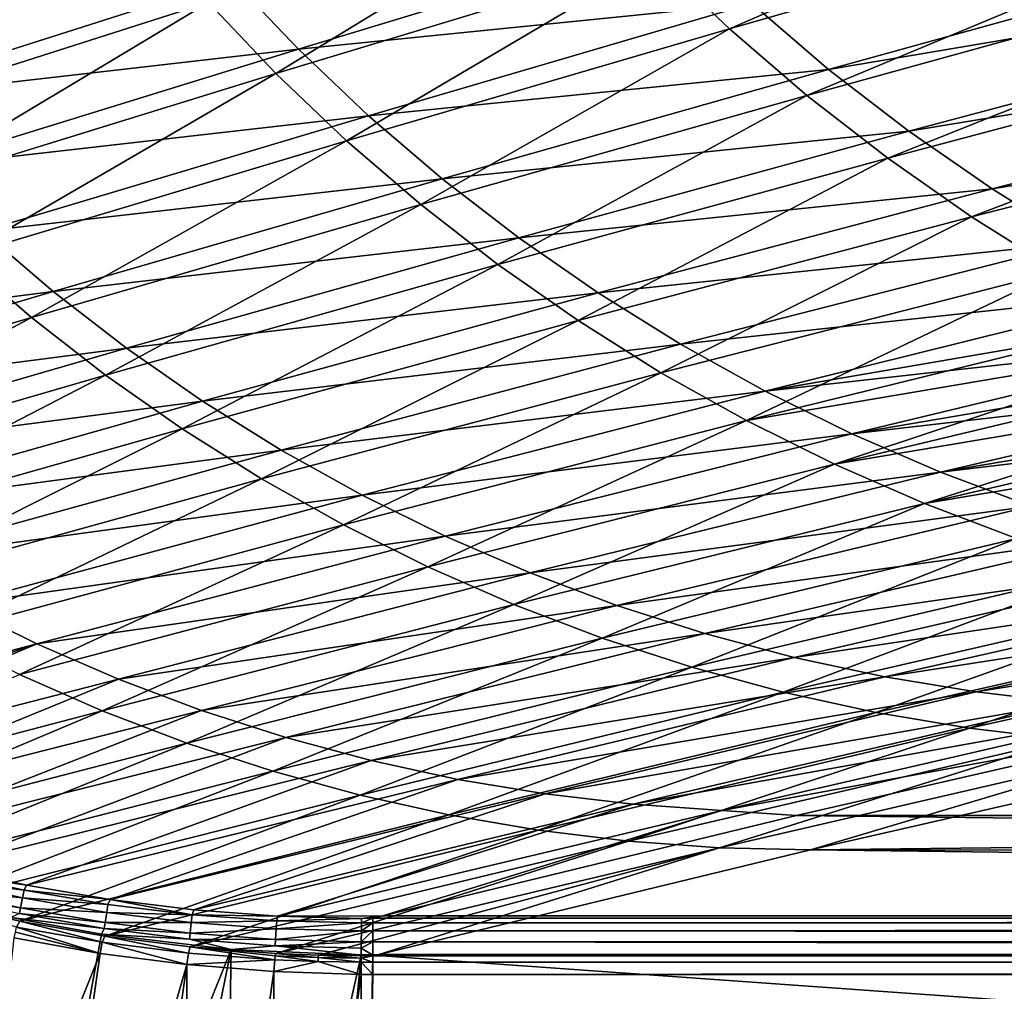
# Model space of a CAD drawing. Header units: metres. Extents: x -900 to 900, y -400 to 400.
# Tile 20 of 243: x -728 to -650, y -343 to -266. Entities that reach past the tile are written whole.
import ezdxf

# ---------------------------------------------------------------- set-up
doc = ezdxf.new("R2010")
doc.units = ezdxf.units.M

msp = doc.modelspace()

# ---------------------------------------------------------------- linework, layer by layer
at = {"layer": 'top'}
for points in [[(-677.553772, -261.292664, -246.810165), (-618.157654, -243.547409, -354.236298), (-671.723816, -266.842346, -246.90184)], [(-618.157654, -243.547409, -354.236298), (-611.776062, -249.617645, -354.326813), (-671.723816, -266.842346, -246.90184)], [(-671.723816, -266.842346, -246.90184), (-611.776062, -249.617645, -354.326813), (-665.62207, -272.093903, -246.99556)], [(-611.776062, -249.617645, -354.326813), (-605.099426, -255.363144, -354.420898), (-665.62207, -272.093903, -246.99556)], [(-752.045349, -262.898254, -139.611542), (-722.483337, -252.84491, -192.993301), (-747.518738, -268.731384, -139.673279)], [(-722.483337, -252.84491, -192.993301), (-717.763672, -258.932251, -193.071716), (-747.518738, -268.731384, -139.673279)], [(-603.360413, -253.296204, -353.091766), (-669.972229, -264.852386, -245.488022), (-663.912231, -270.035217, -245.617661)], [(-596.443115, -258.635925, -353.229095), (-603.360413, -253.296204, -353.091766), (-663.912231, -270.035217, -245.617661)], [(-712.747803, -264.772949, -193.152878), (-683.098572, -255.457596, -246.721024), (-707.447144, -270.353607, -193.236282)], [(-683.098572, -255.457596, -246.721024), (-677.553772, -261.292664, -246.810165), (-707.447144, -270.353607, -193.236282)], [(-665.62207, -272.093903, -246.99556), (-605.099426, -255.363144, -354.420898), (-659.262634, -277.035248, -247.090881)], [(-605.099426, -255.363144, -354.420898), (-598.143616, -260.770386, -354.518219), (-659.262634, -277.035248, -247.090881)], [(-715.887573, -257.14447, -191.553497), (-750.099548, -261.171173, -138.069366), (-745.626526, -266.942932, -138.151138)], [(-710.922668, -262.928131, -191.656708), (-715.887573, -257.14447, -191.553497), (-745.626526, -266.942932, -138.151138)], [(-747.518738, -268.731384, -139.673279), (-717.763672, -258.932251, -193.071716), (-742.708984, -274.329132, -139.737045)], [(-717.763672, -258.932251, -193.071716), (-712.747803, -264.772949, -193.152878), (-742.708984, -274.329132, -139.737045)], [(-596.443115, -258.635925, -353.229095), (-663.912231, -270.035217, -245.617661), (-657.597229, -274.905518, -245.753067)], [(-589.269775, -263.623352, -353.373505), (-596.443115, -258.635925, -353.229095), (-657.597229, -274.905518, -245.753067)], [(-675.759033, -259.366882, -245.364639), (-710.922668, -262.928131, -191.656708), (-705.6698, -268.449493, -191.76622)], [(-669.972229, -264.852386, -245.488022), (-675.759033, -259.366882, -245.364639), (-705.6698, -268.449493, -191.76622)], [(-707.447144, -270.353607, -193.236282), (-677.553772, -261.292664, -246.810165), (-701.873779, -275.661407, -193.321411)], [(-677.553772, -261.292664, -246.810165), (-671.723816, -266.842346, -246.90184), (-701.873779, -275.661407, -193.321411)], [(-659.262634, -277.035248, -247.090881), (-598.143616, -260.770386, -354.518219), (-652.660095, -281.65506, -247.187286)], [(-598.143616, -260.770386, -354.518219), (-590.925049, -265.826721, -354.618408), (-652.660095, -281.65506, -247.187286)], [(-710.922668, -262.928131, -191.656708), (-745.626526, -266.942932, -138.151138), (-740.869141, -272.481049, -138.238693)], [(-705.6698, -268.449493, -191.76622), (-710.922668, -262.928131, -191.656708), (-740.869141, -272.481049, -138.238693)], [(-589.269775, -263.623352, -353.373505), (-657.597229, -274.905518, -245.753067), (-651.045654, -279.4534, -245.893768)], [(-581.860901, -268.247284, -353.52475), (-589.269775, -263.623352, -353.373505), (-651.045654, -279.4534, -245.893768)], [(-742.708984, -274.329132, -139.737045), (-712.747803, -264.772949, -193.152878), (-737.627136, -279.678619, -139.802429)], [(-712.747803, -264.772949, -193.152878), (-707.447144, -270.353607, -193.236282), (-737.627136, -279.678619, -139.802429)], [(-669.972229, -264.852386, -245.488022), (-705.6698, -268.449493, -191.76622), (-700.139832, -273.692505, -191.881622)], [(-663.912231, -270.035217, -245.617661), (-669.972229, -264.852386, -245.488022), (-700.139832, -273.692505, -191.881622)], [(-652.660095, -281.65506, -247.187286), (-590.925049, -265.826721, -354.618408), (-645.829834, -285.942841, -247.284332)], [(-701.873779, -275.661407, -193.321411), (-671.723816, -266.842346, -246.90184), (-696.040405, -280.684265, -193.407791)], [(-671.723816, -266.842346, -246.90184), (-665.62207, -272.093903, -246.99556), (-696.040405, -280.684265, -193.407791)], [(-581.860901, -268.247284, -353.52475), (-651.045654, -279.4534, -245.893768), (-644.275818, -283.668976, -246.039291)], [(-705.6698, -268.449493, -191.76622), (-740.869141, -272.481049, -138.238693), (-735.836731, -277.76886, -138.331696)], [(-700.139832, -273.692505, -191.881622), (-705.6698, -268.449493, -191.76622), (-735.836731, -277.76886, -138.331696)], [(-737.627136, -279.678619, -139.802429), (-707.447144, -270.353607, -193.236282), (-732.28479, -284.767548, -139.869049)], [(-707.447144, -270.353607, -193.236282), (-701.873779, -275.661407, -193.321411), (-732.28479, -284.767548, -139.869049)], [(-663.912231, -270.035217, -245.617661), (-700.139832, -273.692505, -191.881622), (-694.348755, -278.646332, -192.002472)], [(-657.597229, -274.905518, -245.753067), (-663.912231, -270.035217, -245.617661), (-694.348755, -278.646332, -192.002472)], [(-696.040405, -280.684265, -193.407791), (-665.62207, -272.093903, -246.99556), (-689.960388, -285.410645, -193.494904)], [(-665.62207, -272.093903, -246.99556), (-659.262634, -277.035248, -247.090881), (-689.960388, -285.410645, -193.494904)], [(-700.139832, -273.692505, -191.881622), (-735.836731, -277.76886, -138.331696), (-730.539795, -282.790955, -138.429825)], [(-694.348755, -278.646332, -192.002472), (-700.139832, -273.692505, -191.881622), (-730.539795, -282.790955, -138.429825)], [(-657.597229, -274.905518, -245.753067), (-694.348755, -278.646332, -192.002472), (-688.313965, -283.301575, -192.128296)], [(-651.045654, -279.4534, -245.893768), (-657.597229, -274.905518, -245.753067), (-688.313965, -283.301575, -192.128296)], [(-732.28479, -284.767548, -139.869049), (-701.873779, -275.661407, -193.321411), (-726.694214, -289.584198, -139.936493)], [(-701.873779, -275.661407, -193.321411), (-696.040405, -280.684265, -193.407791), (-726.694214, -289.584198, -139.936493)], [(-689.960388, -285.410645, -193.494904), (-659.262634, -277.035248, -247.090881), (-683.647644, -289.829803, -193.58226)], [(-659.262634, -277.035248, -247.090881), (-652.660095, -281.65506, -247.187286), (-683.647644, -289.829803, -193.58226)], [(-694.348755, -278.646332, -192.002472), (-730.539795, -282.790955, -138.429825), (-724.993774, -287.536865, -138.5327)], [(-688.313965, -283.301575, -192.128296), (-694.348755, -278.646332, -192.002472), (-724.993774, -287.536865, -138.5327)], [(-651.045654, -279.4534, -245.893768), (-688.313965, -283.301575, -192.128296), (-682.052917, -287.648773, -192.258621)], [(-644.275818, -283.668976, -246.039291), (-651.045654, -279.4534, -245.893768), (-682.052917, -287.648773, -192.258621)], [(-726.694214, -289.584198, -139.936493), (-696.040405, -280.684265, -193.407791), (-720.868164, -294.117493, -140.004364)], [(-696.040405, -280.684265, -193.407791), (-689.960388, -285.410645, -193.494904), (-720.868164, -294.117493, -140.004364)], [(-683.647644, -289.829803, -193.58226), (-652.660095, -281.65506, -247.187286), (-677.116638, -293.931732, -193.669342)], [(-652.660095, -281.65506, -247.187286), (-645.829834, -285.942841, -247.284332), (-677.116638, -293.931732, -193.669342)], [(-724.993774, -287.536865, -138.5327), (-730.539795, -282.790955, -138.429825), (-761.221619, -292.19046, -85.161171)], [(-688.313965, -283.301575, -192.128296), (-724.993774, -287.536865, -138.5327), (-719.215393, -291.997528, -138.639938)], [(-682.052917, -287.648773, -192.258621), (-688.313965, -283.301575, -192.128296), (-719.215393, -291.997528, -138.639938)], [(-682.052917, -287.648773, -192.258621), (-675.582886, -291.678558, -192.392975), (-644.275818, -283.668976, -246.039291)], [(-675.582886, -291.678558, -192.392975), (-637.30603, -287.542328, -246.189133), (-644.275818, -283.668976, -246.039291)], [(-726.694214, -289.584198, -139.936493), (-757.594482, -298.797546, -86.654587), (-732.28479, -284.767548, -139.869049)], [(-720.868164, -294.117493, -140.004364), (-689.960388, -285.410645, -193.494904), (-714.820129, -298.357056, -140.07225)], [(-689.960388, -285.410645, -193.494904), (-683.647644, -289.829803, -193.58226), (-714.820129, -298.357056, -140.07225)], [(-677.116638, -293.931732, -193.669342), (-645.829834, -285.942841, -247.284332), (-670.382263, -297.707092, -193.755646)], [(-645.829834, -285.942841, -247.284332), (-638.787476, -289.888855, -247.381531), (-670.382263, -297.707092, -193.755646)], [(-724.993774, -287.536865, -138.5327), (-761.221619, -292.19046, -85.161171), (-755.893433, -296.751801, -85.235634)], [(-719.215393, -291.997528, -138.639938), (-724.993774, -287.536865, -138.5327), (-755.893433, -296.751801, -85.235634)], [(-719.215393, -291.997528, -138.639938), (-713.221191, -296.163757, -138.75116), (-682.052917, -287.648773, -192.258621)], [(-713.221191, -296.163757, -138.75116), (-675.582886, -291.678558, -192.392975), (-682.052917, -287.648773, -192.258621)], [(-675.582886, -291.678558, -192.392975), (-668.921265, -295.381439, -192.530914), (-637.30603, -287.542328, -246.189133)], [(-668.921265, -295.381439, -192.530914), (-633.751892, -289.347595, -246.265518), (-637.30603, -287.542328, -246.189133)], [(-751.996887, -303.158936, -86.694092), (-757.594482, -298.797546, -86.654587), (-726.694214, -289.584198, -139.936493)], [(-720.868164, -294.117493, -140.004364), (-751.996887, -303.158936, -86.694092), (-726.694214, -289.584198, -139.936493)], [(-714.820129, -298.357056, -140.07225), (-683.647644, -289.829803, -193.58226), (-708.563904, -302.293152, -140.139771)], [(-683.647644, -289.829803, -193.58226), (-677.116638, -293.931732, -193.669342), (-708.563904, -302.293152, -140.139771)], [(-670.382263, -297.707092, -193.755646), (-638.787476, -289.888855, -247.381531), (-635.191895, -291.730865, -247.430038)], [(-633.751892, -289.347595, -246.265518), (-668.921265, -295.381439, -192.530914), (-630.154663, -291.063599, -246.342819)], [(-668.921265, -295.381439, -192.530914), (-662.085449, -298.748016, -192.671936), (-630.154663, -291.063599, -246.342819)], [(-662.085449, -298.748016, -192.671936), (-626.516541, -292.689087, -246.420944), (-630.154663, -291.063599, -246.342819)], [(-755.893433, -296.751801, -85.235634), (-750.343933, -301.040314, -85.314163), (-719.215393, -291.997528, -138.639938)], [(-750.343933, -301.040314, -85.314163), (-713.221191, -296.163757, -138.75116), (-719.215393, -291.997528, -138.639938)], [(-713.221191, -296.163757, -138.75116), (-707.027954, -300.026428, -138.865982), (-675.582886, -291.678558, -192.392975)], [(-707.027954, -300.026428, -138.865982), (-668.921265, -295.381439, -192.530914), (-675.582886, -291.678558, -192.392975)], [(-635.191895, -291.730865, -247.430038), (-663.459961, -301.1474, -193.840683), (-670.382263, -297.707092, -193.755646)], [(-631.549438, -293.484161, -247.478394), (-663.459961, -301.1474, -193.840683), (-635.191895, -291.730865, -247.430038)], [(-626.516541, -292.689087, -246.420944), (-662.085449, -298.748016, -192.671936), (-622.839905, -294.22287, -246.499863)], [(-663.459961, -301.1474, -193.840683), (-631.549438, -293.484161, -247.478394), (-627.862244, -295.147797, -247.52655)], [(-746.188232, -307.239166, -86.733345), (-751.996887, -303.158936, -86.694092), (-720.868164, -294.117493, -140.004364)], [(-714.820129, -298.357056, -140.07225), (-746.188232, -307.239166, -86.733345), (-720.868164, -294.117493, -140.004364)], [(-708.563904, -302.293152, -140.139771), (-677.116638, -293.931732, -193.669342), (-702.113892, -305.916809, -140.206482)], [(-677.116638, -293.931732, -193.669342), (-670.382263, -297.707092, -193.755646), (-702.113892, -305.916809, -140.206482)], [(-622.839905, -294.22287, -246.499863), (-662.085449, -298.748016, -192.671936), (-655.092834, -301.768829, -192.815598)], [(-655.092834, -301.768829, -192.815598), (-619.127014, -295.66391, -246.579483), (-622.839905, -294.22287, -246.499863)], [(-707.027954, -300.026428, -138.865982), (-700.652344, -303.576447, -138.984039), (-668.921265, -295.381439, -192.530914)], [(-700.652344, -303.576447, -138.984039), (-662.085449, -298.748016, -192.671936), (-668.921265, -295.381439, -192.530914)], [(-656.365601, -304.244934, -193.923935), (-663.459961, -301.1474, -193.840683), (-627.862244, -295.147797, -247.52655)], [(-627.862244, -295.147797, -247.52655), (-624.132446, -296.720795, -247.574432), (-656.365601, -304.244934, -193.923935)], [(-750.343933, -301.040314, -85.314163), (-744.589478, -305.046997, -85.396545), (-713.221191, -296.163757, -138.75116)], [(-744.589478, -305.046997, -85.396545), (-707.027954, -300.026428, -138.865982), (-713.221191, -296.163757, -138.75116)], [(-615.380005, -297.011963, -246.659744), (-619.127014, -295.66391, -246.579483), (-655.092834, -301.768829, -192.815598)], [(-656.365601, -304.244934, -193.923935), (-624.132446, -296.720795, -247.574432), (-620.362122, -298.202301, -247.621994)], [(-670.382263, -297.707092, -193.755646), (-695.484802, -309.219696, -140.272018), (-702.113892, -305.916809, -140.206482)], [(-663.459961, -301.1474, -193.840683), (-695.484802, -309.219696, -140.272018), (-670.382263, -297.707092, -193.755646)], [(-647.960571, -304.436096, -192.96138), (-615.380005, -297.011963, -246.659744), (-655.092834, -301.768829, -192.815598)], [(-740.181946, -311.028656, -86.772079), (-746.188232, -307.239166, -86.733345), (-714.820129, -298.357056, -140.07225)], [(-708.563904, -302.293152, -140.139771), (-740.181946, -311.028656, -86.772079), (-714.820129, -298.357056, -140.07225)], [(-649.115356, -306.992859, -194.004898), (-656.365601, -304.244934, -193.923935), (-620.362122, -298.202301, -247.621994)], [(-700.652344, -303.576447, -138.984039), (-694.110962, -306.804657, -139.104904), (-662.085449, -298.748016, -192.671936)], [(-662.085449, -298.748016, -192.671936), (-694.110962, -306.804657, -139.104904), (-655.092834, -301.768829, -192.815598)], [(-744.589478, -305.046997, -85.396545), (-738.646362, -308.762878, -85.482559), (-707.027954, -300.026428, -138.865982)], [(-738.646362, -308.762878, -85.482559), (-700.652344, -303.576447, -138.984039), (-707.027954, -300.026428, -138.865982)], [(-688.691895, -312.194397, -140.335953), (-695.484802, -309.219696, -140.272018), (-663.459961, -301.1474, -193.840683)], [(-688.691895, -312.194397, -140.335953), (-663.459961, -301.1474, -193.840683), (-656.365601, -304.244934, -193.923935)], [(-733.992065, -314.518555, -86.810051), (-740.181946, -311.028656, -86.772079), (-708.563904, -302.293152, -140.139771)], [(-702.113892, -305.916809, -140.206482), (-733.992065, -314.518555, -86.810051), (-708.563904, -302.293152, -140.139771)], [(-655.092834, -301.768829, -192.815598), (-694.110962, -306.804657, -139.104904), (-687.420532, -309.701965, -139.228241)], [(-655.092834, -301.768829, -192.815598), (-687.420532, -309.701965, -139.228241), (-647.960571, -304.436096, -192.96138)], [(-732.530701, -312.178955, -85.571991), (-700.652344, -303.576447, -138.984039), (-738.646362, -308.762878, -85.482559)], [(-694.110962, -306.804657, -139.104904), (-700.652344, -303.576447, -138.984039), (-732.530701, -312.178955, -85.571991)], [(-681.750732, -314.834106, -140.397873), (-688.691895, -312.194397, -140.335953), (-656.365601, -304.244934, -193.923935)], [(-647.960571, -304.436096, -192.96138), (-687.420532, -309.701965, -139.228241), (-680.597473, -312.260712, -139.353638)], [(-681.750732, -314.834106, -140.397873), (-656.365601, -304.244934, -193.923935), (-649.115356, -306.992859, -194.004898)], [(-640.705139, -306.747559, -193.108719), (-647.960571, -304.436096, -192.96138), (-680.597473, -312.260712, -139.353638)], [(-702.113892, -305.916809, -140.206482), (-727.633057, -317.700775, -86.847), (-733.992065, -314.518555, -86.810051)], [(-695.484802, -309.219696, -140.272018), (-727.633057, -317.700775, -86.847), (-702.113892, -305.916809, -140.206482)], [(-726.258911, -315.286285, -85.664619), (-694.110962, -306.804657, -139.104904), (-732.530701, -312.178955, -85.571991)], [(-694.110962, -306.804657, -139.104904), (-726.258911, -315.286285, -85.664619), (-687.420532, -309.701965, -139.228241)], [(-674.677185, -317.132904, -140.457382), (-681.750732, -314.834106, -140.397873), (-649.115356, -306.992859, -194.004898)], [(-680.597473, -312.260712, -139.353638), (-673.657593, -314.478729, -139.480591), (-640.705139, -306.747559, -193.108719)], [(-674.677185, -317.132904, -140.457382), (-649.115356, -306.992859, -194.004898), (-641.725891, -309.385101, -194.083054)], [(-673.657593, -314.478729, -139.480591), (-633.342834, -308.702393, -193.256989), (-640.705139, -306.747559, -193.108719)], [(-721.11969, -320.567841, -86.882652), (-727.633057, -317.700775, -86.847), (-695.484802, -309.219696, -140.272018)], [(-721.11969, -320.567841, -86.882652), (-695.484802, -309.219696, -140.272018), (-688.691895, -312.194397, -140.335953)], [(-673.657593, -314.478729, -139.480591), (-666.616394, -316.35495, -139.608627), (-633.342834, -308.702393, -193.256989)], [(-666.616394, -316.35495, -139.608627), (-625.889893, -310.299652, -193.405579), (-633.342834, -308.702393, -193.256989)], [(-687.420532, -309.701965, -139.228241), (-726.258911, -315.286285, -85.664619), (-719.847168, -318.075867, -85.760223)], [(-680.597473, -312.260712, -139.353638), (-687.420532, -309.701965, -139.228241), (-719.847168, -318.075867, -85.760223)], [(-667.487427, -319.085693, -140.514069), (-674.677185, -317.132904, -140.457382), (-641.725891, -309.385101, -194.083054)], [(-667.487427, -319.085693, -140.514069), (-641.725891, -309.385101, -194.083054), (-634.21405, -311.416504, -194.157883)], [(-666.616394, -316.35495, -139.608627), (-659.489563, -317.888397, -139.737244), (-625.889893, -310.299652, -193.405579)], [(-659.489563, -317.888397, -139.737244), (-618.361877, -311.538635, -193.553818), (-625.889893, -310.299652, -193.405579)], [(-660.197937, -320.68811, -140.567535), (-667.487427, -319.085693, -140.514069), (-634.21405, -311.416504, -194.157883)], [(-634.21405, -311.416504, -194.157883), (-626.596985, -313.082733, -194.228882), (-660.197937, -320.68811, -140.567535)], [(-618.361877, -311.538635, -193.553818), (-659.489563, -317.888397, -139.737244), (-652.291931, -319.078217, -139.865891)], [(-610.771729, -312.419098, -193.700882), (-618.361877, -311.538635, -193.553818), (-652.291931, -319.078217, -139.865891)], [(-732.530701, -312.178955, -85.571991), (-758.917542, -323.863312, -32.633224), (-726.258911, -315.286285, -85.664619)], [(-714.467163, -323.113129, -86.916763), (-721.11969, -320.567841, -86.882652), (-688.691895, -312.194397, -140.335953)], [(-719.847168, -318.075867, -85.760223), (-713.311584, -320.540161, -85.858574), (-680.597473, -312.260712, -139.353638)], [(-714.467163, -323.113129, -86.916763), (-688.691895, -312.194397, -140.335953), (-681.750732, -314.834106, -140.397873)], [(-713.311584, -320.540161, -85.858574), (-673.657593, -314.478729, -139.480591), (-680.597473, -312.260712, -139.353638)], [(-652.291931, -319.078217, -139.865891), (-645.036072, -319.92395, -139.993881), (-610.771729, -312.419098, -193.700882)], [(-626.596985, -313.082733, -194.228882), (-652.825256, -321.936737, -140.61734), (-660.197937, -320.68811, -140.567535)], [(-626.596985, -313.082733, -194.228882), (-618.89209, -314.380402, -194.295532), (-652.825256, -321.936737, -140.61734)], [(-713.311584, -320.540161, -85.858574), (-706.667358, -322.67688, -85.959358), (-673.657593, -314.478729, -139.480591)], [(-706.667358, -322.67688, -85.959358), (-666.616394, -316.35495, -139.608627), (-673.657593, -314.478729, -139.480591)], [(-618.89209, -314.380402, -194.295532), (-645.386292, -322.828918, -140.663101), (-652.825256, -321.936737, -140.61734)], [(-758.917542, -323.863312, -32.633224), (-755.850037, -325.250153, -32.680935), (-726.258911, -315.286285, -85.664619)], [(-726.258911, -315.286285, -85.664619), (-755.850037, -325.250153, -32.680935), (-752.74939, -326.562531, -32.730335)], [(-719.847168, -318.075867, -85.760223), (-726.258911, -315.286285, -85.664619), (-752.74939, -326.562531, -32.730335)], [(-707.690857, -325.330658, -86.949066), (-714.467163, -323.113129, -86.916763), (-681.750732, -314.834106, -140.397873)], [(-707.690857, -325.330658, -86.949066), (-681.750732, -314.834106, -140.397873), (-674.677185, -317.132904, -140.457382)], [(-706.667358, -322.67688, -85.959358), (-699.929565, -324.484924, -86.062241), (-666.616394, -316.35495, -139.608627)], [(-699.929565, -324.484924, -86.062241), (-659.489563, -317.888397, -139.737244), (-666.616394, -316.35495, -139.608627)], [(-753.767029, -329.163208, -33.824604), (-727.633057, -317.700775, -86.847), (-721.11969, -320.567841, -86.882652)], [(-700.806641, -327.215363, -86.979301), (-707.690857, -325.330658, -86.949066), (-674.677185, -317.132904, -140.457382)], [(-700.806641, -327.215363, -86.979301), (-674.677185, -317.132904, -140.457382), (-667.487427, -319.085693, -140.514069)], [(-659.489563, -317.888397, -139.737244), (-699.929565, -324.484924, -86.062241), (-693.113403, -325.963165, -86.166908)], [(-652.291931, -319.078217, -139.865891), (-659.489563, -317.888397, -139.737244), (-693.113403, -325.963165, -86.166908)], [(-752.74939, -326.562531, -32.730335), (-746.459167, -328.96106, -32.834187), (-719.847168, -318.075867, -85.760223)], [(-746.459167, -328.96106, -32.834187), (-713.311584, -320.540161, -85.858574), (-719.847168, -318.075867, -85.760223)], [(-693.830444, -328.762848, -87.007217), (-700.806641, -327.215363, -86.979301), (-667.487427, -319.085693, -140.514069)], [(-693.830444, -328.762848, -87.007217), (-667.487427, -319.085693, -140.514069), (-660.197937, -320.68811, -140.567535)], [(-693.113403, -325.963165, -86.166908), (-686.233521, -327.110565, -86.272987), (-652.291931, -319.078217, -139.865891)], [(-686.233521, -327.110565, -86.272987), (-645.036072, -319.92395, -139.993881), (-652.291931, -319.078217, -139.865891)], [(-686.233521, -327.110565, -86.272987), (-679.303406, -327.9263, -86.37999), (-645.036072, -319.92395, -139.993881)], [(-679.303406, -327.9263, -86.37999), (-637.736938, -320.424744, -140.12056), (-645.036072, -319.92395, -139.993881)], [(-747.359924, -331.628937, -33.86718), (-753.767029, -329.163208, -33.824604), (-721.11969, -320.567841, -86.882652)], [(-747.359924, -331.628937, -33.86718), (-721.11969, -320.567841, -86.882652), (-714.467163, -323.113129, -86.916763)], [(-746.459167, -328.96106, -32.834187), (-740.068237, -331.053131, -32.94474), (-713.311584, -320.540161, -85.858574)], [(-740.068237, -331.053131, -32.94474), (-706.667358, -322.67688, -85.959358), (-713.311584, -320.540161, -85.858574)], [(-686.778442, -329.969543, -87.032547), (-693.830444, -328.762848, -87.007217), (-660.197937, -320.68811, -140.567535)], [(-660.197937, -320.68811, -140.567535), (-652.825256, -321.936737, -140.61734), (-686.778442, -329.969543, -87.032547)], [(-679.303406, -327.9263, -86.37999), (-672.337891, -328.409424, -86.487419), (-637.736938, -320.424744, -140.12056)], [(-672.337891, -328.409424, -86.487419), (-633.088013, -321.170197, -136.149261), (-637.736938, -320.424744, -140.12056)], [(-666.448853, -328.81955, -84.922699), (-633.088013, -321.170197, -136.149261), (-672.337891, -328.409424, -86.487419)], [(-666.448853, -328.81955, -84.922699), (-0.734328, -328.819641, -84.922089), (-633.088013, -321.170197, -136.149261)], [(-652.825256, -321.936737, -140.61734), (-679.667114, -330.832764, -87.055031), (-686.778442, -329.969543, -87.032547)], [(-652.825256, -321.936737, -140.61734), (-645.386292, -322.828918, -140.663101), (-679.667114, -330.832764, -87.055031)], [(-740.849182, -333.782623, -33.912464), (-747.359924, -331.628937, -33.86718), (-714.467163, -323.113129, -86.916763)], [(-740.849182, -333.782623, -33.912464), (-714.467163, -323.113129, -86.916763), (-707.690857, -325.330658, -86.949066)], [(-740.068237, -331.053131, -32.94474), (-733.5979, -332.832916, -33.061947), (-706.667358, -322.67688, -85.959358)], [(-733.5979, -332.832916, -33.061947), (-699.929565, -324.484924, -86.062241), (-706.667358, -322.67688, -85.959358)], [(-645.386292, -322.828918, -140.663101), (-672.512756, -331.350525, -87.074409), (-679.667114, -330.832764, -87.055031)], [(-645.386292, -322.828918, -140.663101), (-637.897949, -323.362885, -140.704407), (-672.512756, -331.350525, -87.074409)], [(-637.897949, -323.362885, -140.704407), (-665.332031, -331.521759, -87.090416), (-672.512756, -331.350525, -87.074409)], [(-630.377197, -323.53772, -140.740814), (-665.332031, -331.521759, -87.090416), (-637.897949, -323.362885, -140.704407)], [(-665.332031, -331.521759, -87.090416), (-630.377197, -323.53772, -140.740814), (-0.734328, -324.140137, -136.572845)], [(-699.929565, -324.484924, -86.062241), (-733.5979, -332.832916, -33.061947), (-727.069336, -334.294647, -33.185768)], [(-693.113403, -325.963165, -86.166908), (-699.929565, -324.484924, -86.062241), (-727.069336, -334.294647, -33.185768)], [(-0.734328, -331.785187, -85.375465), (-665.332031, -331.521759, -87.090416), (-0.734328, -324.140137, -136.572845)], [(-734.256409, -335.617981, -33.960423), (-740.849182, -333.782623, -33.912464), (-707.690857, -325.330658, -86.949066)], [(-734.256409, -335.617981, -33.960423), (-707.690857, -325.330658, -86.949066), (-700.806641, -327.215363, -86.979301)], [(-727.069336, -334.294647, -33.185768), (-720.503601, -335.432739, -33.316151), (-693.113403, -325.963165, -86.166908)], [(-720.503601, -335.432739, -33.316151), (-686.233521, -327.110565, -86.272987), (-693.113403, -325.963165, -86.166908)], [(-720.503601, -335.432739, -33.316151), (-713.91449, -336.246338, -33.452969), (-686.233521, -327.110565, -86.272987)], [(-713.91449, -336.246338, -33.452969), (-679.303406, -327.9263, -86.37999), (-686.233521, -327.110565, -86.272987)], [(-727.603271, -337.128845, -34.011021), (-734.256409, -335.617981, -33.960423), (-700.806641, -327.215363, -86.979301)], [(-727.603271, -337.128845, -34.011021), (-700.806641, -327.215363, -86.979301), (-693.830444, -328.762848, -87.007217)], [(-713.91449, -336.246338, -33.452969), (-707.309692, -336.738708, -33.596008), (-679.303406, -327.9263, -86.37999)], [(-707.309692, -336.738708, -33.596008), (-672.337891, -328.409424, -86.487419), (-679.303406, -327.9263, -86.37999)], [(-672.337891, -328.409424, -86.487419), (-707.309692, -336.738708, -33.596008), (-699.015991, -336.711975, -35)], [(-699.015991, -336.711975, -35), (-666.448853, -328.81955, -84.922699), (-672.337891, -328.409424, -86.487419)], [(-720.91095, -338.309204, -34.06422), (-727.603271, -337.128845, -34.011021), (-693.830444, -328.762848, -87.007217)], [(-720.91095, -338.309204, -34.06422), (-693.830444, -328.762848, -87.007217), (-686.778442, -329.969543, -87.032547)], [(-699.015991, -336.711975, -35), (-0.734328, -336.711975, -35), (-666.448853, -328.81955, -84.922699)], [(-0.734328, -336.711975, -35), (-0.734328, -328.819641, -84.922089), (-666.448853, -328.81955, -84.922699)], [(-714.193665, -339.157898, -34.119953), (-720.91095, -338.309204, -34.06422), (-686.778442, -329.969543, -87.032547)], [(-686.778442, -329.969543, -87.032547), (-679.667114, -330.832764, -87.055031), (-714.193665, -339.157898, -34.119953)], [(-679.667114, -330.832764, -87.055031), (-707.45929, -339.677887, -34.178123), (-714.193665, -339.157898, -34.119953)], [(-672.512756, -331.350525, -87.074409), (-707.45929, -339.677887, -34.178123), (-679.667114, -330.832764, -87.055031)], [(-704.088135, -339.815582, -34.208096), (-707.45929, -339.677887, -34.178123), (-672.512756, -331.350525, -87.074409)], [(-699.3302, -339.751312, -35), (-704.088135, -339.815582, -34.208096), (-672.512756, -331.350525, -87.074409)], [(-672.512756, -331.350525, -87.074409), (-665.332031, -331.521759, -87.090416), (-699.3302, -339.751312, -35)], [(-0.734328, -339.751312, -35), (-699.3302, -339.751312, -35), (-665.332031, -331.521759, -87.090416)], [(-0.734328, -331.785187, -85.375465), (-0.734328, -339.751312, -35), (-665.332031, -331.521759, -87.090416)], [(-727.258301, -334.706451, -32.115452), (-733.780945, -333.265442, -32.036003), (-733.934814, -333.856934, -31.109619)], [(-733.5979, -332.832916, -33.061947), (-733.780945, -333.265442, -32.036003), (-727.069336, -334.294647, -33.185768)], [(-733.780945, -333.265442, -32.036003), (-727.258301, -334.706451, -32.115452), (-727.069336, -334.294647, -33.185768)], [(-727.384644, -335.309845, -31.147472), (-733.934814, -333.856934, -31.109619), (-734.128235, -334.603973, -30.311989)], [(-727.384644, -335.309845, -31.147472), (-727.258301, -334.706451, -32.115452), (-733.934814, -333.856934, -31.109619)], [(-727.545227, -336.083221, -30.314955), (-734.128235, -334.603973, -30.311989), (-734.237854, -335.028198, -29.970098)], [(-727.545227, -336.083221, -30.314955), (-727.384644, -335.309845, -31.147472), (-734.128235, -334.603973, -30.311989)], [(-720.671143, -335.829865, -32.199642), (-727.258301, -334.706451, -32.115452), (-727.384644, -335.309845, -31.147472)], [(-727.069336, -334.294647, -33.185768), (-727.258301, -334.706451, -32.115452), (-720.503601, -335.432739, -33.316151)], [(-727.258301, -334.706451, -32.115452), (-720.671143, -335.829865, -32.199642), (-720.503601, -335.432739, -33.316151)], [(-727.864624, -337.610382, -32.994537), (-734.256409, -335.617981, -33.960423), (-727.603271, -337.128845, -34.011021)], [(-727.636597, -336.525238, -29.95916), (-727.545227, -336.083221, -30.314955), (-734.237854, -335.028198, -29.970098)], [(-720.768982, -336.442719, -31.187525), (-727.384644, -335.309845, -31.147472), (-727.545227, -336.083221, -30.314955)], [(-720.768982, -336.442719, -31.187525), (-720.671143, -335.829865, -32.199642), (-727.384644, -335.309845, -31.147472)], [(-720.503601, -335.432739, -33.316151), (-720.671143, -335.829865, -32.199642), (-714.037231, -336.633423, -32.288315)], [(-714.037231, -336.633423, -32.288315), (-713.91449, -336.246338, -33.452969), (-720.503601, -335.432739, -33.316151)], [(-720.894287, -337.241241, -30.317875), (-727.545227, -336.083221, -30.314955), (-727.636597, -336.525238, -29.95916)], [(-720.894287, -337.241241, -30.317875), (-720.768982, -336.442719, -31.187525), (-727.545227, -336.083221, -30.314955)], [(-714.105835, -337.253326, -31.229654), (-720.768982, -336.442719, -31.187525), (-720.894287, -337.241241, -30.317875)], [(-714.037231, -336.633423, -32.288315), (-720.671143, -335.829865, -32.199642), (-720.768982, -336.442719, -31.187525)], [(-714.105835, -337.253326, -31.229654), (-714.037231, -336.633423, -32.288315), (-720.768982, -336.442719, -31.187525)], [(-707.309692, -336.738708, -33.596008), (-713.91449, -336.246338, -33.452969), (-714.037231, -336.633423, -32.288315)], [(-721.18103, -338.163605, -29.625343), (-728.303345, -336.857208, -29.650164), (-730.213135, -387.293213, -0.803848)], [(-727.636597, -336.525238, -29.95916), (-728.303345, -336.857208, -29.650164), (-720.965881, -337.700806, -29.947321)], [(-728.303345, -336.857208, -29.650164), (-721.18103, -338.163605, -29.625343), (-720.965881, -337.700806, -29.947321)], [(-721.120056, -338.795776, -33.00267), (-727.864624, -337.610382, -32.994537), (-727.603271, -337.128845, -34.011021)], [(-720.965881, -337.700806, -29.947321), (-720.894287, -337.241241, -30.317875), (-727.636597, -336.525238, -29.95916)], [(-721.120056, -338.795776, -33.00267), (-727.603271, -337.128845, -34.011021), (-720.91095, -338.309204, -34.06422)], [(-714.19397, -338.075562, -30.320753), (-720.894287, -337.241241, -30.317875), (-720.965881, -337.700806, -29.947321)], [(-714.19397, -338.075562, -30.320753), (-714.105835, -337.253326, -31.229654), (-720.894287, -337.241241, -30.317875)], [(-707.414307, -337.739258, -31.273716), (-714.105835, -337.253326, -31.229654), (-714.19397, -338.075562, -30.320753)], [(-707.375366, -337.114777, -32.381142), (-714.037231, -336.633423, -32.288315), (-714.105835, -337.253326, -31.229654)], [(-707.414307, -337.739258, -31.273716), (-707.375366, -337.114777, -32.381142), (-714.105835, -337.253326, -31.229654)], [(-707.375366, -337.114777, -32.381142), (-707.309692, -336.738708, -33.596008), (-714.037231, -336.633423, -32.288315)], [(-700.704468, -337.271454, -32.477802), (-707.375366, -337.114777, -32.381142), (-707.414307, -337.739258, -31.273716)], [(-700.713562, -337.898163, -31.319576), (-700.704468, -337.271454, -32.477802), (-707.414307, -337.739258, -31.273716)], [(-700.696777, -336.913239, -33.745064), (-707.309692, -336.738708, -33.596008), (-707.375366, -337.114777, -32.381142)], [(-700.704468, -337.271454, -32.477802), (-700.696777, -336.913239, -33.745064), (-707.375366, -337.114777, -32.381142)], [(-707.309692, -336.738708, -33.596008), (-700.696777, -336.913239, -33.745064), (-699.015991, -336.711975, -35)], [(-700.704468, -337.271454, -32.477802), (-700.713562, -337.898163, -31.319576), (-699.821045, -337.267792, -32.492775)], [(-700.713562, -337.898163, -31.319576), (-699.821045, -337.89444, -31.327679), (-699.821045, -337.267792, -32.492775)], [(-700.696777, -336.913239, -33.745064), (-700.704468, -337.271454, -32.477802), (-699.821045, -336.912384, -33.767075)], [(-700.704468, -337.271454, -32.477802), (-699.821045, -337.267792, -32.492775), (-699.821045, -336.912384, -33.767075)], [(-699.015991, -336.711975, -35), (-700.696777, -336.913239, -33.745064), (-699.821045, -336.912384, -33.767075)], [(-699.821045, -336.912384, -33.767075), (-0.734328, -336.912384, -33.767075), (-699.015991, -336.711975, -35)], [(-699.821045, -336.912384, -33.767075), (-699.821045, -337.267792, -32.492775), (-0.734328, -336.912384, -33.767075)], [(-699.821045, -337.267792, -32.492775), (-0.734328, -337.447784, -32.089329), (-0.734328, -336.912384, -33.767075)], [(-699.821045, -337.267792, -32.492775), (-699.821045, -337.89444, -31.327679), (-0.734328, -337.447784, -32.089329)], [(-0.734328, -336.912384, -33.767075), (-0.734328, -336.711975, -35), (-699.015991, -336.711975, -35)], [(-721.292175, -339.675354, -32.22316), (-728.064331, -338.461823, -32.246628), (-727.942444, -337.995453, -32.577766)], [(-727.864624, -337.610382, -32.994537), (-721.292175, -339.675354, -32.22316), (-727.942444, -337.995453, -32.577766)], [(-721.292175, -339.675354, -32.22316), (-727.864624, -337.610382, -32.994537), (-721.120056, -338.795776, -33.00267)], [(-720.965881, -337.700806, -29.947321), (-721.18103, -338.163605, -29.625343), (-714.244324, -338.552338, -29.934631)], [(-714.244324, -338.552338, -29.934631), (-714.19397, -338.075562, -30.320753), (-720.965881, -337.700806, -29.947321)], [(-707.463867, -338.583679, -30.323605), (-707.414307, -337.739258, -31.273716), (-714.19397, -338.075562, -30.320753)], [(-700.713562, -337.898163, -31.319576), (-707.414307, -337.739258, -31.273716), (-707.463867, -338.583679, -30.323605)], [(-700.723694, -338.763, -30.326458), (-700.713562, -337.898163, -31.319576), (-707.463867, -338.583679, -30.323605)], [(-700.713562, -337.898163, -31.319576), (-700.723694, -338.763, -30.326458), (-699.821045, -337.89444, -31.327679)], [(-700.723694, -338.763, -30.326458), (-699.821045, -338.761719, -30.328711), (-699.821045, -337.89444, -31.327679)], [(-699.821045, -337.89444, -31.327679), (-0.734328, -338.448273, -30.640034), (-0.734328, -337.447784, -32.089329)], [(-699.821045, -337.89444, -31.327679), (-699.821045, -338.761719, -30.328711), (-0.734328, -338.448273, -30.640034)], [(-728.064331, -338.461823, -32.246628), (-721.292175, -339.675354, -32.22316), (-730.794678, -363.176727, -17.935678)], [(-710.974182, -339.373688, -29.587475), (-721.18103, -338.163605, -29.625343), (-730.213135, -387.293213, -0.803848)], [(-714.468994, -340.558014, -32.198345), (-721.292175, -339.675354, -32.22316), (-721.120056, -338.795776, -33.00267)], [(-721.18103, -338.163605, -29.625343), (-710.974182, -339.373688, -29.587475), (-714.244324, -338.552338, -29.934631)], [(-714.335754, -339.651855, -33.011147), (-721.120056, -338.795776, -33.00267), (-720.91095, -338.309204, -34.06422)], [(-714.468994, -340.558014, -32.198345), (-721.120056, -338.795776, -33.00267), (-714.335754, -339.651855, -33.011147)], [(-720.91095, -338.309204, -34.06422), (-714.193665, -339.157898, -34.119953), (-714.335754, -339.651855, -33.011147)], [(-707.463867, -338.583679, -30.323605), (-714.19397, -338.075562, -30.320753), (-714.244324, -338.552338, -29.934631)], [(-714.244324, -338.552338, -29.934631), (-710.974182, -339.373688, -29.587475), (-707.492065, -339.077087, -29.921173)], [(-707.492065, -339.077087, -29.921173), (-707.463867, -338.583679, -30.323605), (-714.244324, -338.552338, -29.934631)], [(-700.723694, -338.763, -30.326458), (-707.463867, -338.583679, -30.323605), (-707.492065, -339.077087, -29.921173)], [(-700.729004, -339.272034, -29.907219), (-700.723694, -338.763, -30.326458), (-707.492065, -339.077087, -29.921173)], [(-700.723694, -338.763, -30.326458), (-700.729004, -339.272034, -29.907219), (-699.821045, -338.761719, -30.328711)], [(-700.729004, -339.272034, -29.907219), (-699.821045, -339.827301, -29.544678), (-699.821045, -338.761719, -30.328711)], [(-699.821045, -338.761719, -30.328711), (-0.734328, -339.827301, -29.544678), (-0.734328, -338.448273, -30.640034)], [(-699.821045, -338.761719, -30.328711), (-699.821045, -339.827301, -29.544678), (-0.734328, -339.827301, -29.544678)], [(-730.213135, -387.293213, -0.803848), (-721.030396, -388.514221, -0.803848), (-710.974182, -339.373688, -29.587475)], [(-721.030396, -388.514221, -0.803848), (-711.798828, -389.283508, -0.803848), (-710.974182, -339.373688, -29.587475)], [(-714.193665, -339.157898, -34.119953), (-707.530701, -340.175476, -33.019932), (-714.335754, -339.651855, -33.011147)], [(-707.530701, -340.175476, -33.019932), (-714.193665, -339.157898, -34.119953), (-707.511597, -339.865021, -33.573139)], [(-714.193665, -339.157898, -34.119953), (-707.45929, -339.677887, -34.178123), (-707.511597, -339.865021, -33.573139)], [(-710.974182, -339.373688, -29.587475), (-711.798828, -389.283508, -0.803848), (-700.734314, -339.824097, -29.546532)], [(-710.974182, -339.373688, -29.587475), (-700.734314, -339.824097, -29.546532), (-707.492065, -339.077087, -29.921173)], [(-707.492065, -339.077087, -29.921173), (-700.734314, -339.824097, -29.546532), (-700.729004, -339.272034, -29.907219)], [(-700.729004, -339.272034, -29.907219), (-700.734314, -339.824097, -29.546532), (-699.821045, -339.827301, -29.544678)], [(-730.794678, -363.176727, -17.935678), (-721.292175, -339.675354, -32.22316), (-728.416321, -389.088013, -3.399924)], [(-721.292175, -339.675354, -32.22316), (-714.468994, -340.558014, -32.198345), (-728.416321, -389.088013, -3.399924)], [(-707.530701, -340.175476, -33.019932), (-714.468994, -340.558014, -32.198345), (-714.335754, -339.651855, -33.011147)], [(-707.610962, -341.10791, -32.172169), (-714.468994, -340.558014, -32.198345), (-707.530701, -340.175476, -33.019932)], [(-711.798828, -389.283508, -0.803848), (-705.491638, -389.547943, -0.803848), (-700.734314, -339.824097, -29.546532)], [(-704.126404, -340.311615, -33.024429), (-707.610962, -341.10791, -32.172169), (-707.530701, -340.175476, -33.019932)], [(-700.734314, -341.324097, -32.144608), (-707.610962, -341.10791, -32.172169), (-704.126404, -340.311615, -33.024429)], [(-704.126404, -340.311615, -33.024429), (-707.530701, -340.175476, -33.019932), (-707.511597, -339.865021, -33.573139)], [(-707.511597, -339.865021, -33.573139), (-707.45929, -339.677887, -34.178123), (-704.114563, -340, -33.589813)], [(-704.114563, -340, -33.589813), (-704.126404, -340.311615, -33.024429), (-707.511597, -339.865021, -33.573139)], [(-707.45929, -339.677887, -34.178123), (-704.088135, -339.815582, -34.208096), (-704.114563, -340, -33.589813)], [(-700.734314, -339.824097, -29.546532), (-705.491638, -389.547943, -0.803848), (-700.734314, -389.60788, -0.803848)], [(-700.723999, -340.363464, -33.029007), (-704.126404, -340.311615, -33.024429), (-704.114563, -340, -33.589813)], [(-700.723999, -340.363464, -33.029007), (-700.734314, -341.324097, -32.144608), (-704.126404, -340.311615, -33.024429)], [(-704.114563, -340, -33.589813), (-704.088135, -339.815582, -34.208096), (-700.719421, -340.050903, -33.606735)], [(-700.719421, -340.050903, -33.606735), (-700.723999, -340.363464, -33.029007), (-704.114563, -340, -33.589813)], [(-700.715576, -339.872284, -34.238636), (-704.088135, -339.815582, -34.208096), (-699.3302, -339.751312, -35)], [(-704.088135, -339.815582, -34.208096), (-700.715576, -339.872284, -34.238636), (-700.719421, -340.050903, -33.606735)], [(-699.821045, -339.827301, -29.544678), (-700.734314, -339.824097, -29.546532), (-700.734314, -389.60788, -0.803848)], [(-699.821045, -339.827301, -29.544678), (-700.734314, -389.60788, -0.803848), (-0.734328, -389.60788, -0.803848)], [(-700.723999, -340.363464, -33.029007), (-699.821045, -341.327301, -32.142754), (-700.734314, -341.324097, -32.144608)], [(-700.719421, -340.050903, -33.606735), (-699.821045, -340.363281, -33.032032), (-700.723999, -340.363464, -33.029007)], [(-699.821045, -340.363281, -33.032032), (-699.821045, -341.327301, -32.142754), (-700.723999, -340.363464, -33.029007)], [(-700.715576, -339.872284, -34.238636), (-699.821045, -339.873474, -34.248688), (-700.719421, -340.050903, -33.606735)], [(-699.821045, -339.873474, -34.248688), (-699.821045, -340.363281, -33.032032), (-700.719421, -340.050903, -33.606735)], [(-699.821045, -339.873474, -34.248688), (-700.715576, -339.872284, -34.238636), (-699.3302, -339.751312, -35)], [(-0.734328, -339.873474, -34.248688), (-699.821045, -339.873474, -34.248688), (-699.3302, -339.751312, -35)], [(-0.734328, -339.827301, -29.544678), (-699.821045, -339.827301, -29.544678), (-0.734328, -389.60788, -0.803848)], [(-699.821045, -340.363281, -33.032032), (-699.821045, -339.873474, -34.248688), (-0.734328, -340.140503, -33.411907)], [(-0.734328, -340.140503, -33.411907), (-699.821045, -339.873474, -34.248688), (-0.734328, -339.873474, -34.248688)], [(-0.734328, -340.639496, -32.689068), (-699.821045, -340.363281, -33.032032), (-0.734328, -340.140503, -33.411907)], [(-699.821045, -341.327301, -32.142754), (-699.821045, -340.363281, -33.032032), (-0.734328, -340.639496, -32.689068)], [(-0.734328, -339.751312, -35), (-0.734328, -339.873474, -34.248688), (-699.3302, -339.751312, -35)], [(-728.416321, -389.088013, -3.399924), (-714.468994, -340.558014, -32.198345), (-721.528137, -389.972351, -3.399924)], [(-714.468994, -340.558014, -32.198345), (-714.612244, -390.604828, -3.399924), (-721.528137, -389.972351, -3.399924)], [(-714.468994, -340.558014, -32.198345), (-707.610962, -341.10791, -32.172169), (-714.612244, -390.604828, -3.399924)], [(-707.610962, -341.10791, -32.172169), (-707.677917, -390.98468, -3.399924), (-714.612244, -390.604828, -3.399924)], [(-707.610962, -341.10791, -32.172169), (-700.734314, -341.324097, -32.144608), (-707.677917, -390.98468, -3.399924)], [(-0.734328, -341.327301, -32.142754), (-699.821045, -341.327301, -32.142754), (-0.734328, -340.639496, -32.689068)], [(-700.734314, -341.324097, -32.144608), (-700.734314, -391.111328, -3.399924), (-707.677917, -390.98468, -3.399924)], [(-700.734314, -341.324097, -32.144608), (-699.821045, -341.327301, -32.142754), (-700.734314, -391.111328, -3.399924)], [(-699.821045, -341.327301, -32.142754), (-0.734328, -341.327301, -32.142754), (-700.734314, -391.111328, -3.399924)], [(-700.734314, -391.111328, -3.399924), (-0.734328, -341.327301, -32.142754), (-0.734328, -391.111328, -3.399924)]]:
    msp.add_3dface(points, dxfattribs=at)

doc.saveas('drawing.dxf')
